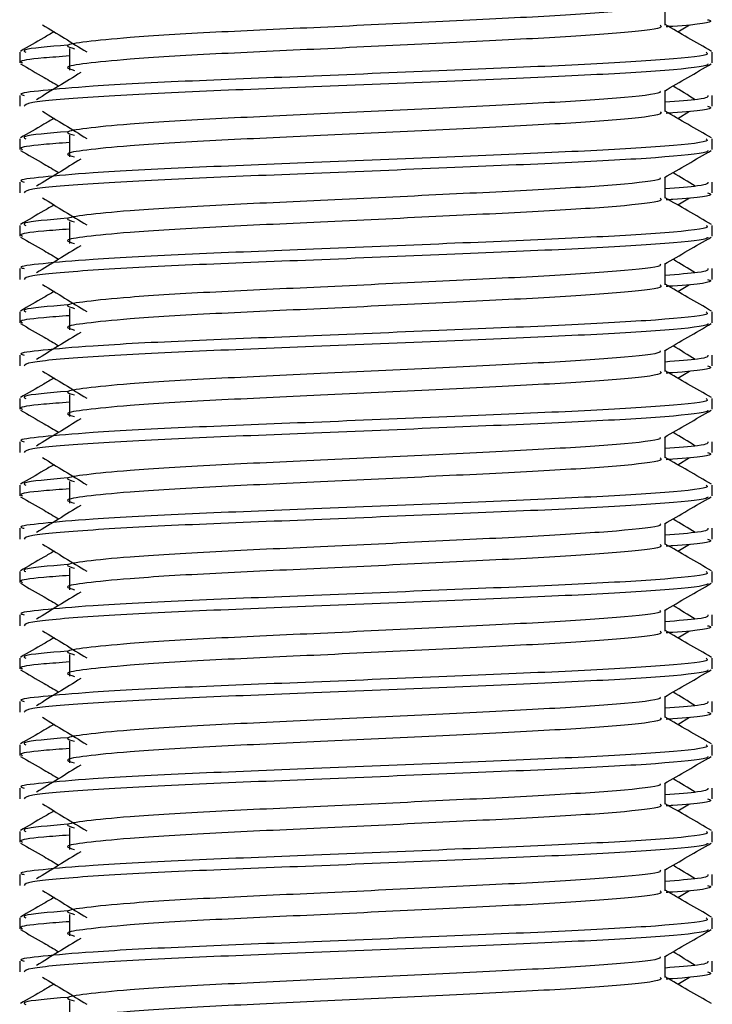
# Model space of a CAD drawing. Header units: millimetres. Extents: x 0 to 420, y 0 to 297.
# Tile 56 of 80: x 291.85 to 292.86, y 197.16 to 198.59. Entities that reach past the tile are written whole.
import ezdxf

# ---------------------------------------------------------------- set-up
doc = ezdxf.new("R2010")
doc.units = ezdxf.units.MM

msp = doc.modelspace()

# ---------------------------------------------------------------- linework, layer by layer
at = {"color": 7, "linetype": 'Continuous', "lineweight": 25}
for p, q in [((292.79032, 198.57995), (292.79032, 198.61058)), ((292.80844, 198.57011), (292.82525, 198.58041)), ((291.85314, 198.54054), (291.85314, 198.52487)), ((291.92548, 198.54574), (291.92548, 198.51432)), ((292.85833, 198.52487), (292.85833, 198.54054)), ((292.79032, 198.4543), (292.79032, 198.48493)), ((291.85314, 198.47773), (291.85314, 198.46207)), ((292.85833, 198.46207), (292.85833, 198.47773)), ((292.80844, 198.44446), (292.82525, 198.45476)), ((291.85314, 198.41489), (291.85314, 198.39922)), ((291.92548, 198.42009), (291.92548, 198.38867)), ((292.85833, 198.39922), (292.85833, 198.41489)), ((292.79032, 198.32865), (292.79032, 198.35928)), ((291.85314, 198.35208), (291.85314, 198.33642)), ((292.85833, 198.33642), (292.85833, 198.35208)), ((292.80844, 198.31881), (292.82525, 198.32911)), ((291.85314, 198.28924), (291.85314, 198.27358)), ((291.92548, 198.29444), (291.92548, 198.26303)), ((292.85833, 198.27358), (292.85833, 198.28924)), ((291.85314, 198.22644), (291.85314, 198.21077)), ((292.79032, 198.203), (292.79032, 198.23363)), ((292.85833, 198.21077), (292.85833, 198.22644)), ((292.80844, 198.19316), (292.82525, 198.20346)), ((291.92548, 198.16879), (291.92548, 198.13738)), ((291.85314, 198.16359), (291.85314, 198.14793)), ((292.85833, 198.14793), (292.85833, 198.16359)), ((291.85314, 198.10079), (291.85314, 198.08513)), ((292.79032, 198.07735), (292.79032, 198.10799)), ((292.85833, 198.08513), (292.85833, 198.10079)), ((292.80844, 198.06752), (292.82525, 198.07782)), ((291.92548, 198.04314), (291.92548, 198.01173)), ((291.85314, 198.03795), (291.85314, 198.02228)), ((292.85833, 198.02228), (292.85833, 198.03795)), ((292.79032, 197.9517), (292.79032, 197.98234)), ((291.85314, 197.97514), (291.85314, 197.95948)), ((292.85833, 197.95948), (292.85833, 197.97514)), ((292.80844, 197.94187), (292.82525, 197.95217)), ((291.85314, 197.9123), (291.85314, 197.89663)), ((291.92548, 197.91749), (291.92548, 197.88608)), ((292.85833, 197.89663), (292.85833, 197.9123)), ((292.79032, 197.82606), (292.79032, 197.85669)), ((291.85314, 197.84949), (291.85314, 197.83383)), ((292.85833, 197.83383), (292.85833, 197.84949)), ((292.80844, 197.81622), (292.82525, 197.82652)), ((291.85314, 197.78665), (291.85314, 197.77098)), ((291.92548, 197.79185), (291.92548, 197.76043)), ((292.85833, 197.77098), (292.85833, 197.78665)), ((292.79032, 197.70041), (292.79032, 197.73104)), ((291.85314, 197.72384), (291.85314, 197.70818)), ((292.85833, 197.70818), (292.85833, 197.72384)), ((292.80844, 197.69057), (292.82525, 197.70087)), ((291.85314, 197.661), (291.85314, 197.64533)), ((291.92548, 197.6662), (291.92548, 197.63478)), ((292.85833, 197.64533), (292.85833, 197.661)), ((291.85314, 197.59819), (291.85314, 197.58253)), ((292.79032, 197.57476), (292.79032, 197.60539)), ((292.85833, 197.58253), (292.85833, 197.59819)), ((292.80844, 197.56492), (292.82525, 197.57522)), ((291.92548, 197.54055), (291.92548, 197.50914)), ((291.85314, 197.53535), (291.85314, 197.51968)), ((292.85833, 197.51968), (292.85833, 197.53535)), ((291.85314, 197.47255), (291.85314, 197.45688)), ((292.79032, 197.44911), (292.79032, 197.47974)), ((292.85833, 197.45688), (292.85833, 197.47255)), ((292.80844, 197.43927), (292.82525, 197.44957)), ((291.85314, 197.4097), (291.85314, 197.39404)), ((291.92548, 197.4149), (291.92548, 197.38349)), ((292.85833, 197.39404), (292.85833, 197.4097)), ((292.79032, 197.32346), (292.79032, 197.3541)), ((291.85314, 197.3469), (291.85314, 197.33124)), ((292.85833, 197.33124), (292.85833, 197.3469)), ((292.80844, 197.31363), (292.82525, 197.32393)), ((291.85314, 197.28406), (291.85314, 197.26839)), ((291.92548, 197.28925), (291.92548, 197.25784)), ((292.85833, 197.26839), (292.85833, 197.28406)), ((292.79032, 197.19781), (292.79032, 197.22845)), ((291.85314, 197.22125), (291.85314, 197.20559)), ((292.85833, 197.20559), (292.85833, 197.22125)), ((292.80844, 197.18798), (292.82525, 197.19828)), ((291.92548, 197.1636), (291.92548, 197.13219))]:
    msp.add_line(p, q, dxfattribs=at)
for points, knots in [([(292.78261, 198.6097), (292.78313, 198.60899), (292.78543, 198.60583), (292.72627, 198.59936), (292.61266, 198.59205), (292.4582, 198.58473), (292.29048, 198.57644), (292.13164, 198.56949), (292.01425, 198.56235), (291.9466, 198.55553), (291.91501, 198.55052), (291.92733, 198.54713), (291.93282, 198.54562)], [0, 0, 0, 0, 0.0351066, 0.1561349, 0.2739528, 0.3916527, 0.5126988, 0.6290926, 0.7484115, 0.8401345, 0.9287498, 1, 1, 1, 1]), ([(292.85181, 198.58772), (292.85365, 198.58713), (292.86303, 198.58413), (292.83884, 198.58038), (292.79497, 198.57756), (292.79167, 198.57735)], [0, 0, 0, 0, 0.1837303, 0.9385556, 1, 1, 1, 1]), ([(291.90303, 198.57011), (291.89808, 198.56725), (291.88177, 198.5578), (291.86545, 198.54837), (291.85409, 198.54179)], [0, 0, 0, 0, 0.30333814, 1, 1, 1, 1]), ([(291.88621, 198.58041), (291.89692, 198.57385), (291.91834, 198.56073), (291.93972, 198.54761), (291.9504, 198.54106)], [0, 0, 0, 0, 0.5000113, 1, 1, 1, 1]), ([(292.7828, 198.57985), (292.78418, 198.57863), (292.78831, 198.57498), (292.72714, 198.56796), (292.61243, 198.56063), (292.45826, 198.55332), (292.29046, 198.54502), (292.13164, 198.53807), (292.01425, 198.53094), (291.94661, 198.52412), (291.91502, 198.51911), (291.92732, 198.51572), (291.9328, 198.51421)], [0, 0, 0, 0, 0.059132, 0.1771634, 0.2920638, 0.4068492, 0.5248979, 0.6384095, 0.7547738, 0.8442256, 0.9306466, 1, 1, 1, 1]), ([(292.85738, 198.54179), (292.84601, 198.54837), (292.82366, 198.5613), (292.80131, 198.57424), (292.79032, 198.5806)], [0, 0, 0, 0, 0.5083681, 1, 1, 1, 1]), ([(292.84963, 198.54054), (292.85119, 198.53934), (292.8559, 198.5357), (292.78523, 198.5287), (292.65261, 198.52137), (292.47432, 198.51405), (292.2802, 198.50576), (292.09672, 198.49881), (291.96032, 198.49168), (291.88393, 198.48485), (291.84901, 198.48074), (291.85745, 198.4783), (291.85942, 198.47773)], [0, 0, 0, 0, 0.0610772, 0.1845123, 0.3046768, 0.4247211, 0.5481742, 0.6668878, 0.7885815, 0.8821287, 0.9725098, 1, 1, 1, 1]), ([(291.92269, 198.55083), (291.89549, 198.54852), (291.8537, 198.54496), (291.85973, 198.54168), (291.86184, 198.54054)], [0, 0, 0, 0, 0.6510435, 1, 1, 1, 1]), ([(291.92548, 198.53503), (291.91212, 198.53405), (291.87106, 198.53104), (291.85146, 198.52786), (291.85621, 198.52543), (291.85731, 198.52487)], [0, 0, 0, 0, 0.2705432, 0.831179, 1, 1, 1, 1]), ([(291.85434, 198.52361), (291.8657, 198.51703), (291.88424, 198.50631), (291.90277, 198.49558), (291.90993, 198.49142)], [0, 0, 0, 0, 0.6131696, 1, 1, 1, 1]), ([(292.85232, 198.52352), (292.85193, 198.52274), (292.85033, 198.5195), (292.7854, 198.51299), (292.65258, 198.50566), (292.47428, 198.49835), (292.28039, 198.49005), (292.09603, 198.48311), (291.95097, 198.47533), (291.86353, 198.46792), (291.8608, 198.46379), (291.85966, 198.46207)], [0, 0, 0, 0, 0.0399117, 0.1661575, 0.2890582, 0.4118359, 0.5381002, 0.6595169, 0.7839817, 0.9096926, 1, 1, 1, 1]), ([(291.94172, 198.5109), (291.93101, 198.50434), (291.90959, 198.49122), (291.88822, 198.47811), (291.87753, 198.47155)], [0, 0, 0, 0, 0.49999, 1, 1, 1, 1]), ([(292.78896, 198.48414), (292.80032, 198.49072), (292.82304, 198.50388), (292.84577, 198.51703), (292.85713, 198.52361)], [0, 0, 0, 0, 0.4999356, 1, 1, 1, 1]), ([(292.78261, 198.48405), (292.78313, 198.48334), (292.78543, 198.48018), (292.72627, 198.47371), (292.61266, 198.4664), (292.4582, 198.45908), (292.29048, 198.45079), (292.13164, 198.44384), (292.01425, 198.43671), (291.9466, 198.42989), (291.91501, 198.42487), (291.92733, 198.42148), (291.93282, 198.41997)], [0, 0, 0, 0, 0.0351066, 0.1561349, 0.2739528, 0.3916527, 0.5126988, 0.6290926, 0.7484115, 0.8401345, 0.9287498, 1, 1, 1, 1]), ([(292.83393, 198.47155), (292.82325, 198.47811), (292.81246, 198.48473), (292.80164, 198.49136), (292.80153, 198.49142)], [0, 0, 0, 0, 0.9898318, 1, 1, 1, 1]), ([(292.85204, 198.47773), (292.85233, 198.47586), (292.8528, 198.47268), (292.80847, 198.46923), (292.79032, 198.46782)], [0, 0, 0, 0, 0.5906829, 1, 1, 1, 1]), ([(291.88621, 198.45476), (291.89692, 198.4482), (291.91834, 198.43508), (291.93972, 198.42197), (291.9504, 198.41541)], [0, 0, 0, 0, 0.5000113, 1, 1, 1, 1]), ([(292.7828, 198.4542), (292.78418, 198.45298), (292.78831, 198.44933), (292.72714, 198.44231), (292.61243, 198.43498), (292.45826, 198.42767), (292.29046, 198.41938), (292.13164, 198.41243), (292.01425, 198.40529), (291.94661, 198.39847), (291.91502, 198.39346), (291.92732, 198.39007), (291.9328, 198.38857)], [0, 0, 0, 0, 0.059132, 0.1771634, 0.2920638, 0.4068492, 0.5248979, 0.6384095, 0.7547738, 0.8442256, 0.9306466, 1, 1, 1, 1]), ([(292.85738, 198.41614), (292.84601, 198.42272), (292.82366, 198.43565), (292.80131, 198.44859), (292.79032, 198.45495)], [0, 0, 0, 0, 0.5083681, 1, 1, 1, 1]), ([(292.85181, 198.46207), (292.85365, 198.46148), (292.86303, 198.45848), (292.83884, 198.45473), (292.79497, 198.45192), (292.79167, 198.4517)], [0, 0, 0, 0, 0.1837303, 0.9385556, 1, 1, 1, 1]), ([(291.90303, 198.44446), (291.89808, 198.4416), (291.88177, 198.43216), (291.86545, 198.42272), (291.85409, 198.41614)], [0, 0, 0, 0, 0.3033381, 1, 1, 1, 1]), ([(291.92269, 198.42519), (291.89549, 198.42287), (291.8537, 198.41931), (291.85973, 198.41604), (291.86184, 198.41489)], [0, 0, 0, 0, 0.6510435, 1, 1, 1, 1]), ([(292.84963, 198.41489), (292.85119, 198.41369), (292.8559, 198.41005), (292.78523, 198.40305), (292.65261, 198.39572), (292.47432, 198.38841), (292.2802, 198.38011), (292.09672, 198.37316), (291.96032, 198.36603), (291.88393, 198.3592), (291.84901, 198.35509), (291.85745, 198.35265), (291.85942, 198.35208)], [0, 0, 0, 0, 0.0610772, 0.18451233, 0.30467677, 0.42472105, 0.54817425, 0.66688778, 0.78858149, 0.88212869, 0.97250981, 1, 1, 1, 1]), ([(291.85434, 198.39796), (291.8657, 198.39138), (291.88424, 198.38066), (291.90277, 198.36993), (291.90993, 198.36578)], [0, 0, 0, 0, 0.6131696, 1, 1, 1, 1]), ([(291.92548, 198.40938), (291.91212, 198.4084), (291.87106, 198.40539), (291.85146, 198.40221), (291.85621, 198.39978), (291.85731, 198.39922)], [0, 0, 0, 0, 0.2705432, 0.831179, 1, 1, 1, 1]), ([(292.85232, 198.39787), (292.85193, 198.39709), (292.85033, 198.39385), (292.7854, 198.38734), (292.65258, 198.38001), (292.47428, 198.3727), (292.28039, 198.3644), (292.09603, 198.35746), (291.95097, 198.34968), (291.86353, 198.34227), (291.8608, 198.33815), (291.85966, 198.33642)], [0, 0, 0, 0, 0.0399117, 0.1661575, 0.2890582, 0.4118359, 0.5381002, 0.6595169, 0.7839817, 0.9096926, 1, 1, 1, 1]), ([(292.78896, 198.3585), (292.80032, 198.36507), (292.82304, 198.37823), (292.84577, 198.39138), (292.85713, 198.39796)], [0, 0, 0, 0, 0.4999356, 1, 1, 1, 1]), ([(291.94172, 198.38525), (291.93101, 198.37869), (291.90959, 198.36557), (291.88822, 198.35246), (291.87753, 198.3459)], [0, 0, 0, 0, 0.49999, 1, 1, 1, 1]), ([(292.78261, 198.3584), (292.78313, 198.35769), (292.78543, 198.35453), (292.72627, 198.34807), (292.61266, 198.34075), (292.4582, 198.33343), (292.29048, 198.32514), (292.13164, 198.31819), (292.01425, 198.31106), (291.9466, 198.30424), (291.91501, 198.29922), (291.92733, 198.29583), (291.93282, 198.29432)], [0, 0, 0, 0, 0.0351066, 0.1561349, 0.2739528, 0.3916527, 0.5126988, 0.6290926, 0.7484115, 0.8401345, 0.9287498, 1, 1, 1, 1]), ([(292.83393, 198.3459), (292.82325, 198.35246), (292.81246, 198.35908), (292.80164, 198.36571), (292.80153, 198.36578)], [0, 0, 0, 0, 0.9898318, 1, 1, 1, 1]), ([(292.85204, 198.35208), (292.85233, 198.35021), (292.8528, 198.34704), (292.80847, 198.34358), (292.79032, 198.34217)], [0, 0, 0, 0, 0.5906829, 1, 1, 1, 1]), ([(291.88621, 198.32911), (291.89692, 198.32255), (291.91834, 198.30944), (291.93972, 198.29632), (291.9504, 198.28976)], [0, 0, 0, 0, 0.5000113, 1, 1, 1, 1]), ([(292.7828, 198.32855), (292.78418, 198.32734), (292.78831, 198.32368), (292.72714, 198.31667), (292.61243, 198.30933), (292.45826, 198.30202), (292.29046, 198.29373), (292.13164, 198.28678), (292.01425, 198.27964), (291.94661, 198.27283), (291.91502, 198.26781), (291.92732, 198.26442), (291.9328, 198.26292)], [0, 0, 0, 0, 0.05913196, 0.17716337, 0.29206379, 0.4068492, 0.5248979, 0.63840949, 0.75477382, 0.84422556, 0.93064656, 1, 1, 1, 1]), ([(292.85738, 198.2905), (292.84601, 198.29707), (292.82366, 198.31), (292.80131, 198.32294), (292.79032, 198.3293)], [0, 0, 0, 0, 0.5083681, 1, 1, 1, 1]), ([(292.85181, 198.33642), (292.85365, 198.33583), (292.86303, 198.33283), (292.83884, 198.32908), (292.79497, 198.32627), (292.79167, 198.32606)], [0, 0, 0, 0, 0.1837303, 0.9385556, 1, 1, 1, 1]), ([(291.90303, 198.31881), (291.89808, 198.31595), (291.88177, 198.30651), (291.86545, 198.29707), (291.85409, 198.2905)], [0, 0, 0, 0, 0.3033381, 1, 1, 1, 1]), ([(291.92269, 198.29954), (291.89549, 198.29722), (291.8537, 198.29367), (291.85973, 198.29039), (291.86184, 198.28924)], [0, 0, 0, 0, 0.6510435, 1, 1, 1, 1]), ([(292.84963, 198.28924), (292.85119, 198.28804), (292.8559, 198.2844), (292.78523, 198.2774), (292.65261, 198.27007), (292.47432, 198.26276), (292.2802, 198.25446), (292.09672, 198.24751), (291.96032, 198.24038), (291.88393, 198.23355), (291.84901, 198.22944), (291.85745, 198.227), (291.85942, 198.22644)], [0, 0, 0, 0, 0.0610772, 0.1845123, 0.3046768, 0.4247211, 0.5481742, 0.6668878, 0.7885815, 0.8821287, 0.9725098, 1, 1, 1, 1]), ([(291.92548, 198.28373), (291.91212, 198.28275), (291.87106, 198.27975), (291.85146, 198.27656), (291.85621, 198.27414), (291.85731, 198.27358)], [0, 0, 0, 0, 0.2705432, 0.831179, 1, 1, 1, 1]), ([(291.85434, 198.27231), (291.8657, 198.26573), (291.88424, 198.25501), (291.90277, 198.24428), (291.90993, 198.24013)], [0, 0, 0, 0, 0.6131696, 1, 1, 1, 1]), ([(292.85232, 198.27223), (292.85193, 198.27145), (292.85033, 198.2682), (292.7854, 198.26169), (292.65258, 198.25436), (292.47428, 198.24705), (292.28039, 198.23876), (292.09603, 198.23181), (291.95097, 198.22403), (291.86353, 198.21662), (291.8608, 198.2125), (291.85966, 198.21077)], [0, 0, 0, 0, 0.0399117, 0.1661575, 0.2890582, 0.4118359, 0.5381002, 0.6595169, 0.7839817, 0.9096926, 1, 1, 1, 1]), ([(292.78896, 198.23285), (292.80032, 198.23943), (292.82304, 198.25258), (292.84577, 198.26573), (292.85713, 198.27231)], [0, 0, 0, 0, 0.4999356, 1, 1, 1, 1]), ([(291.94172, 198.2596), (291.93101, 198.25304), (291.90959, 198.23993), (291.88822, 198.22681), (291.87753, 198.22025)], [0, 0, 0, 0, 0.49999, 1, 1, 1, 1]), ([(292.83393, 198.22025), (292.82325, 198.22681), (292.81246, 198.23344), (292.80164, 198.24006), (292.80153, 198.24013)], [0, 0, 0, 0, 0.9898318, 1, 1, 1, 1]), ([(292.78261, 198.23275), (292.78313, 198.23204), (292.78543, 198.22888), (292.72627, 198.22242), (292.61266, 198.2151), (292.4582, 198.20779), (292.29048, 198.19949), (292.13164, 198.19254), (292.01425, 198.18541), (291.9466, 198.17859), (291.91501, 198.17357), (291.92733, 198.17018), (291.93282, 198.16867)], [0, 0, 0, 0, 0.0351066, 0.1561349, 0.2739528, 0.3916527, 0.5126988, 0.6290926, 0.7484115, 0.8401345, 0.9287498, 1, 1, 1, 1]), ([(292.85204, 198.22644), (292.85233, 198.22456), (292.8528, 198.22139), (292.80847, 198.21793), (292.79032, 198.21652)], [0, 0, 0, 0, 0.5906829, 1, 1, 1, 1]), ([(292.85181, 198.21077), (292.85365, 198.21019), (292.86303, 198.20718), (292.83884, 198.20343), (292.79497, 198.20062), (292.79167, 198.20041)], [0, 0, 0, 0, 0.1837303, 0.9385556, 1, 1, 1, 1]), ([(291.88621, 198.20346), (291.89692, 198.1969), (291.91834, 198.18379), (291.93972, 198.17067), (291.9504, 198.16411)], [0, 0, 0, 0, 0.5000113, 1, 1, 1, 1]), ([(292.7828, 198.20291), (292.78418, 198.20169), (292.78831, 198.19804), (292.72714, 198.19102), (292.61243, 198.18369), (292.45826, 198.17637), (292.29046, 198.16808), (292.13164, 198.16113), (292.01425, 198.154), (291.94661, 198.14718), (291.91502, 198.14216), (291.92732, 198.13878), (291.9328, 198.13727)], [0, 0, 0, 0, 0.05913196, 0.17716337, 0.29206379, 0.4068492, 0.5248979, 0.63840949, 0.75477382, 0.84422556, 0.93064656, 1, 1, 1, 1]), ([(292.85738, 198.16485), (292.84601, 198.17142), (292.82366, 198.18436), (292.80131, 198.19729), (292.79032, 198.20365)], [0, 0, 0, 0, 0.5083681, 1, 1, 1, 1]), ([(291.90303, 198.19316), (291.89808, 198.1903), (291.88177, 198.18086), (291.86545, 198.17142), (291.85409, 198.16485)], [0, 0, 0, 0, 0.3033381, 1, 1, 1, 1]), ([(291.92269, 198.17389), (291.89549, 198.17157), (291.8537, 198.16802), (291.85973, 198.16474), (291.86184, 198.16359)], [0, 0, 0, 0, 0.6510435, 1, 1, 1, 1]), ([(292.84963, 198.16359), (292.85119, 198.16239), (292.8559, 198.15875), (292.78523, 198.15175), (292.65261, 198.14442), (292.47432, 198.13711), (292.2802, 198.12881), (292.09672, 198.12186), (291.96032, 198.11473), (291.88393, 198.1079), (291.84901, 198.1038), (291.85745, 198.10136), (291.85942, 198.10079)], [0, 0, 0, 0, 0.0610772, 0.18451233, 0.30467677, 0.42472105, 0.54817425, 0.66688778, 0.78858149, 0.88212869, 0.97250981, 1, 1, 1, 1]), ([(291.92548, 198.15808), (291.91212, 198.1571), (291.87106, 198.1541), (291.85146, 198.15091), (291.85621, 198.14849), (291.85731, 198.14793)], [0, 0, 0, 0, 0.2705432, 0.831179, 1, 1, 1, 1]), ([(291.85434, 198.14666), (291.8657, 198.14009), (291.88424, 198.12936), (291.90277, 198.11863), (291.90993, 198.11448)], [0, 0, 0, 0, 0.6131696, 1, 1, 1, 1]), ([(292.85232, 198.14658), (292.85193, 198.1458), (292.85033, 198.14255), (292.7854, 198.13604), (292.65258, 198.12872), (292.47428, 198.1214), (292.28039, 198.11311), (292.09603, 198.10616), (291.95097, 198.09838), (291.86353, 198.09097), (291.8608, 198.08685), (291.85966, 198.08513)], [0, 0, 0, 0, 0.03991172, 0.16615754, 0.28905819, 0.41183595, 0.53810024, 0.65951695, 0.7839817, 0.90969264, 1, 1, 1, 1]), ([(292.78896, 198.1072), (292.80032, 198.11378), (292.82304, 198.12693), (292.84577, 198.14009), (292.85713, 198.14666)], [0, 0, 0, 0, 0.4999356, 1, 1, 1, 1]), ([(291.94172, 198.13395), (291.93101, 198.12739), (291.90959, 198.11428), (291.88822, 198.10116), (291.87753, 198.0946)], [0, 0, 0, 0, 0.49999, 1, 1, 1, 1]), ([(292.83393, 198.0946), (292.82325, 198.10116), (292.81246, 198.10779), (292.80164, 198.11441), (292.80153, 198.11448)], [0, 0, 0, 0, 0.9898318, 1, 1, 1, 1]), ([(292.78261, 198.1071), (292.78313, 198.10639), (292.78543, 198.10324), (292.72627, 198.09677), (292.61266, 198.08945), (292.4582, 198.08214), (292.29048, 198.07384), (292.13164, 198.06689), (292.01425, 198.05976), (291.9466, 198.05294), (291.91501, 198.04792), (291.92733, 198.04453), (291.93282, 198.04302)], [0, 0, 0, 0, 0.0351066, 0.1561349, 0.2739528, 0.3916527, 0.5126988, 0.6290926, 0.7484115, 0.8401345, 0.9287498, 1, 1, 1, 1]), ([(292.85204, 198.10079), (292.85233, 198.09891), (292.8528, 198.09574), (292.80847, 198.09229), (292.79032, 198.09087)], [0, 0, 0, 0, 0.5906829, 1, 1, 1, 1]), ([(292.85181, 198.08513), (292.85365, 198.08454), (292.86303, 198.08153), (292.83884, 198.07778), (292.79497, 198.07497), (292.79167, 198.07476)], [0, 0, 0, 0, 0.1837303, 0.9385556, 1, 1, 1, 1]), ([(291.90303, 198.06752), (291.89808, 198.06465), (291.88177, 198.05521), (291.86545, 198.04577), (291.85409, 198.0392)], [0, 0, 0, 0, 0.30333814, 1, 1, 1, 1]), ([(291.88621, 198.07782), (291.89692, 198.07126), (291.91834, 198.05814), (291.93972, 198.04502), (291.9504, 198.03846)], [0, 0, 0, 0, 0.5000113, 1, 1, 1, 1]), ([(292.7828, 198.07726), (292.78418, 198.07604), (292.78831, 198.07239), (292.72714, 198.06537), (292.61243, 198.05804), (292.45826, 198.05073), (292.29046, 198.04243), (292.13164, 198.03548), (292.01425, 198.02835), (291.94661, 198.02153), (291.91502, 198.01651), (291.92732, 198.01313), (291.9328, 198.01162)], [0, 0, 0, 0, 0.05913196, 0.17716337, 0.29206379, 0.4068492, 0.5248979, 0.63840949, 0.75477382, 0.84422556, 0.93064656, 1, 1, 1, 1]), ([(292.85738, 198.0392), (292.84601, 198.04577), (292.82366, 198.05871), (292.80131, 198.07164), (292.79032, 198.07801)], [0, 0, 0, 0, 0.5083681, 1, 1, 1, 1]), ([(291.92269, 198.04824), (291.89549, 198.04593), (291.8537, 198.04237), (291.85973, 198.03909), (291.86184, 198.03795)], [0, 0, 0, 0, 0.6510435, 1, 1, 1, 1]), ([(292.84963, 198.03795), (292.85119, 198.03674), (292.8559, 198.03311), (292.78523, 198.0261), (292.65261, 198.01877), (292.47432, 198.01146), (292.2802, 198.00317), (292.09672, 197.99622), (291.96032, 197.98909), (291.88393, 197.98226), (291.84901, 197.97815), (291.85745, 197.97571), (291.85942, 197.97514)], [0, 0, 0, 0, 0.0610772, 0.1845123, 0.3046768, 0.4247211, 0.5481742, 0.6668878, 0.7885815, 0.8821287, 0.9725098, 1, 1, 1, 1]), ([(291.92548, 198.03243), (291.91212, 198.03145), (291.87106, 198.02845), (291.85146, 198.02526), (291.85621, 198.02284), (291.85731, 198.02228)], [0, 0, 0, 0, 0.2705432, 0.831179, 1, 1, 1, 1]), ([(291.85434, 198.02101), (291.8657, 198.01444), (291.88424, 198.00371), (291.90277, 197.99298), (291.90993, 197.98883)], [0, 0, 0, 0, 0.6131696, 1, 1, 1, 1]), ([(292.85232, 198.02093), (292.85193, 198.02015), (292.85033, 198.01691), (292.7854, 198.01039), (292.65258, 198.00307), (292.47428, 197.99575), (292.28039, 197.98746), (292.09603, 197.98051), (291.95097, 197.97274), (291.86353, 197.96532), (291.8608, 197.9612), (291.85966, 197.95948)], [0, 0, 0, 0, 0.0399117, 0.1661575, 0.2890582, 0.4118359, 0.5381002, 0.6595169, 0.7839817, 0.9096926, 1, 1, 1, 1]), ([(292.78896, 197.98155), (292.80032, 197.98813), (292.82304, 198.00129), (292.84577, 198.01444), (292.85713, 198.02101)], [0, 0, 0, 0, 0.4999356, 1, 1, 1, 1]), ([(291.94172, 198.0083), (291.93101, 198.00174), (291.90959, 197.98863), (291.88822, 197.97551), (291.87753, 197.96896)], [0, 0, 0, 0, 0.49999, 1, 1, 1, 1]), ([(292.78261, 197.98145), (292.78313, 197.98074), (292.78543, 197.97759), (292.72627, 197.97112), (292.61266, 197.9638), (292.4582, 197.95649), (292.29048, 197.9482), (292.13164, 197.94125), (292.01425, 197.93411), (291.9466, 197.92729), (291.91501, 197.92227), (291.92733, 197.91889), (291.93282, 197.91738)], [0, 0, 0, 0, 0.0351066, 0.1561349, 0.2739528, 0.3916527, 0.5126988, 0.6290926, 0.7484115, 0.8401345, 0.9287498, 1, 1, 1, 1]), ([(292.83393, 197.96896), (292.82325, 197.97551), (292.81246, 197.98214), (292.80164, 197.98876), (292.80153, 197.98883)], [0, 0, 0, 0, 0.9898318, 1, 1, 1, 1]), ([(292.85204, 197.97514), (292.85233, 197.97326), (292.8528, 197.97009), (292.80847, 197.96664), (292.79032, 197.96522)], [0, 0, 0, 0, 0.5906829, 1, 1, 1, 1]), ([(292.85181, 197.95948), (292.85365, 197.95889), (292.86303, 197.95588), (292.83884, 197.95213), (292.79497, 197.94932), (292.79167, 197.94911)], [0, 0, 0, 0, 0.1837303, 0.9385556, 1, 1, 1, 1]), ([(291.90303, 197.94187), (291.89808, 197.939), (291.88177, 197.92956), (291.86545, 197.92013), (291.85409, 197.91355)], [0, 0, 0, 0, 0.3033381, 1, 1, 1, 1]), ([(291.88621, 197.95217), (291.89692, 197.94561), (291.91834, 197.93249), (291.93972, 197.91937), (291.9504, 197.91281)], [0, 0, 0, 0, 0.5000113, 1, 1, 1, 1]), ([(292.7828, 197.95161), (292.78418, 197.95039), (292.78831, 197.94674), (292.72714, 197.93972), (292.61243, 197.93239), (292.45826, 197.92508), (292.29046, 197.91678), (292.13164, 197.90983), (292.01425, 197.9027), (291.94661, 197.89588), (291.91502, 197.89086), (291.92732, 197.88748), (291.9328, 197.88597)], [0, 0, 0, 0, 0.059132, 0.1771634, 0.2920638, 0.4068492, 0.5248979, 0.6384095, 0.7547738, 0.8442256, 0.9306466, 1, 1, 1, 1]), ([(292.85738, 197.91355), (292.84601, 197.92013), (292.82366, 197.93306), (292.80131, 197.946), (292.79032, 197.95236)], [0, 0, 0, 0, 0.5083681, 1, 1, 1, 1]), ([(292.84963, 197.9123), (292.85119, 197.91109), (292.8559, 197.90746), (292.78523, 197.90046), (292.65261, 197.89312), (292.47432, 197.88581), (292.2802, 197.87752), (292.09672, 197.87057), (291.96032, 197.86344), (291.88393, 197.85661), (291.84901, 197.8525), (291.85745, 197.85006), (291.85942, 197.84949)], [0, 0, 0, 0, 0.0610772, 0.1845123, 0.3046768, 0.4247211, 0.5481742, 0.6668878, 0.7885815, 0.8821287, 0.9725098, 1, 1, 1, 1]), ([(291.92269, 197.92259), (291.89549, 197.92028), (291.8537, 197.91672), (291.85973, 197.91344), (291.86184, 197.9123)], [0, 0, 0, 0, 0.6510435, 1, 1, 1, 1]), ([(291.92548, 197.90678), (291.91212, 197.90581), (291.87106, 197.9028), (291.85146, 197.89961), (291.85621, 197.89719), (291.85731, 197.89663)], [0, 0, 0, 0, 0.2705432, 0.831179, 1, 1, 1, 1]), ([(291.85434, 197.89537), (291.8657, 197.88879), (291.88424, 197.87806), (291.90277, 197.86733), (291.90993, 197.86318)], [0, 0, 0, 0, 0.6131696, 1, 1, 1, 1]), ([(292.85232, 197.89528), (292.85193, 197.8945), (292.85033, 197.89126), (292.7854, 197.88474), (292.65258, 197.87742), (292.47428, 197.87011), (292.28039, 197.86181), (292.09603, 197.85487), (291.95097, 197.84709), (291.86353, 197.83967), (291.8608, 197.83555), (291.85966, 197.83383)], [0, 0, 0, 0, 0.0399117, 0.1661575, 0.2890582, 0.4118359, 0.5381002, 0.6595169, 0.7839817, 0.9096926, 1, 1, 1, 1]), ([(291.94172, 197.88265), (291.93101, 197.8761), (291.90959, 197.86298), (291.88822, 197.84987), (291.87753, 197.84331)], [0, 0, 0, 0, 0.49999, 1, 1, 1, 1]), ([(292.78896, 197.8559), (292.80032, 197.86248), (292.82304, 197.87564), (292.84577, 197.88879), (292.85713, 197.89537)], [0, 0, 0, 0, 0.4999356, 1, 1, 1, 1]), ([(292.78261, 197.8558), (292.78313, 197.8551), (292.78543, 197.85194), (292.72627, 197.84547), (292.61266, 197.83816), (292.4582, 197.83084), (292.29048, 197.82255), (292.13164, 197.8156), (292.01425, 197.80846), (291.9466, 197.80164), (291.91501, 197.79663), (291.92733, 197.79324), (291.93282, 197.79173)], [0, 0, 0, 0, 0.0351066, 0.1561349, 0.2739528, 0.3916527, 0.5126988, 0.6290926, 0.7484115, 0.8401345, 0.9287498, 1, 1, 1, 1]), ([(292.83393, 197.84331), (292.82325, 197.84987), (292.81246, 197.85649), (292.80164, 197.86312), (292.80153, 197.86318)], [0, 0, 0, 0, 0.9898318, 1, 1, 1, 1]), ([(292.85204, 197.84949), (292.85233, 197.84762), (292.8528, 197.84444), (292.80847, 197.84099), (292.79032, 197.83958)], [0, 0, 0, 0, 0.5906829, 1, 1, 1, 1]), ([(291.88621, 197.82652), (291.89692, 197.81996), (291.91834, 197.80684), (291.93972, 197.79372), (291.9504, 197.78717)], [0, 0, 0, 0, 0.5000113, 1, 1, 1, 1]), ([(292.7828, 197.82596), (292.78418, 197.82474), (292.78831, 197.82109), (292.72714, 197.81407), (292.61243, 197.80674), (292.45826, 197.79943), (292.29046, 197.79113), (292.13164, 197.78418), (292.01425, 197.77705), (291.94661, 197.77023), (291.91502, 197.76522), (291.92732, 197.76183), (291.9328, 197.76032)], [0, 0, 0, 0, 0.059132, 0.1771634, 0.2920638, 0.4068492, 0.5248979, 0.6384095, 0.7547738, 0.8442256, 0.9306466, 1, 1, 1, 1]), ([(292.85738, 197.7879), (292.84601, 197.79448), (292.82366, 197.80741), (292.80131, 197.82035), (292.79032, 197.82671)], [0, 0, 0, 0, 0.5083681, 1, 1, 1, 1]), ([(292.85181, 197.83383), (292.85365, 197.83324), (292.86303, 197.83023), (292.83884, 197.82648), (292.79497, 197.82367), (292.79167, 197.82346)], [0, 0, 0, 0, 0.1837303, 0.9385556, 1, 1, 1, 1]), ([(291.90303, 197.81622), (291.89808, 197.81336), (291.88177, 197.80391), (291.86545, 197.79448), (291.85409, 197.7879)], [0, 0, 0, 0, 0.30333814, 1, 1, 1, 1]), ([(291.92269, 197.79694), (291.89549, 197.79463), (291.8537, 197.79107), (291.85973, 197.78779), (291.86184, 197.78665)], [0, 0, 0, 0, 0.6510435, 1, 1, 1, 1]), ([(292.84963, 197.78665), (292.85119, 197.78545), (292.8559, 197.78181), (292.78523, 197.77481), (292.65261, 197.76748), (292.47432, 197.76016), (292.2802, 197.75187), (292.09672, 197.74492), (291.96032, 197.73779), (291.88393, 197.73096), (291.84901, 197.72685), (291.85745, 197.72441), (291.85942, 197.72384)], [0, 0, 0, 0, 0.0610772, 0.1845123, 0.3046768, 0.4247211, 0.5481742, 0.6668878, 0.7885815, 0.8821287, 0.9725098, 1, 1, 1, 1]), ([(291.92548, 197.78114), (291.91212, 197.78016), (291.87106, 197.77715), (291.85146, 197.77397), (291.85621, 197.77154), (291.85731, 197.77098)], [0, 0, 0, 0, 0.2705432, 0.831179, 1, 1, 1, 1]), ([(291.85434, 197.76972), (291.8657, 197.76314), (291.88424, 197.75242), (291.90277, 197.74169), (291.90993, 197.73753)], [0, 0, 0, 0, 0.6131696, 1, 1, 1, 1]), ([(292.85232, 197.76963), (292.85193, 197.76885), (292.85033, 197.76561), (292.7854, 197.7591), (292.65258, 197.75177), (292.47428, 197.74446), (292.28039, 197.73616), (292.09603, 197.72922), (291.95097, 197.72144), (291.86353, 197.71403), (291.8608, 197.7099), (291.85966, 197.70818)], [0, 0, 0, 0, 0.0399117, 0.1661575, 0.2890582, 0.4118359, 0.5381002, 0.6595169, 0.7839817, 0.9096926, 1, 1, 1, 1]), ([(292.78896, 197.73025), (292.80032, 197.73683), (292.82304, 197.74999), (292.84577, 197.76314), (292.85713, 197.76972)], [0, 0, 0, 0, 0.4999356, 1, 1, 1, 1]), ([(291.94172, 197.75701), (291.93101, 197.75045), (291.90959, 197.73733), (291.88822, 197.72422), (291.87753, 197.71766)], [0, 0, 0, 0, 0.49999, 1, 1, 1, 1]), ([(292.78261, 197.73016), (292.78313, 197.72945), (292.78543, 197.72629), (292.72627, 197.71982), (292.61266, 197.71251), (292.4582, 197.70519), (292.29048, 197.6969), (292.13164, 197.68995), (292.01425, 197.68282), (291.9466, 197.676), (291.91501, 197.67098), (291.92733, 197.66759), (291.93282, 197.66608)], [0, 0, 0, 0, 0.0351066, 0.1561349, 0.2739528, 0.3916527, 0.5126988, 0.6290926, 0.7484115, 0.8401345, 0.9287498, 1, 1, 1, 1]), ([(292.83393, 197.71766), (292.82325, 197.72422), (292.81246, 197.73084), (292.80164, 197.73747), (292.80153, 197.73753)], [0, 0, 0, 0, 0.9898318, 1, 1, 1, 1]), ([(292.85204, 197.72384), (292.85233, 197.72197), (292.8528, 197.71879), (292.80847, 197.71534), (292.79032, 197.71393)], [0, 0, 0, 0, 0.5906829, 1, 1, 1, 1]), ([(291.88621, 197.70087), (291.89692, 197.69431), (291.91834, 197.68119), (291.93972, 197.66808), (291.9504, 197.66152)], [0, 0, 0, 0, 0.50001135, 1, 1, 1, 1]), ([(292.7828, 197.70031), (292.78418, 197.69909), (292.78831, 197.69544), (292.72714, 197.68842), (292.61243, 197.68109), (292.45826, 197.67378), (292.29046, 197.66549), (292.13164, 197.65854), (292.01425, 197.6514), (291.94661, 197.64458), (291.91502, 197.63957), (291.92732, 197.63618), (291.9328, 197.63468)], [0, 0, 0, 0, 0.059132, 0.1771634, 0.2920638, 0.4068492, 0.5248979, 0.6384095, 0.7547738, 0.8442256, 0.9306466, 1, 1, 1, 1]), ([(292.85738, 197.66225), (292.84601, 197.66883), (292.82366, 197.68176), (292.80131, 197.6947), (292.79032, 197.70106)], [0, 0, 0, 0, 0.5083681, 1, 1, 1, 1]), ([(292.85181, 197.70818), (292.85365, 197.70759), (292.86303, 197.70459), (292.83884, 197.70084), (292.79497, 197.69803), (292.79167, 197.69781)], [0, 0, 0, 0, 0.1837303, 0.9385556, 1, 1, 1, 1]), ([(291.90303, 197.69057), (291.89808, 197.68771), (291.88177, 197.67827), (291.86545, 197.66883), (291.85409, 197.66225)], [0, 0, 0, 0, 0.3033381, 1, 1, 1, 1]), ([(291.92269, 197.6713), (291.89549, 197.66898), (291.8537, 197.66542), (291.85973, 197.66215), (291.86184, 197.661)], [0, 0, 0, 0, 0.6510435, 1, 1, 1, 1]), ([(292.84963, 197.661), (292.85119, 197.6598), (292.8559, 197.65616), (292.78523, 197.64916), (292.65261, 197.64183), (292.47432, 197.63452), (292.2802, 197.62622), (292.09672, 197.61927), (291.96032, 197.61214), (291.88393, 197.60531), (291.84901, 197.6012), (291.85745, 197.59876), (291.85942, 197.59819)], [0, 0, 0, 0, 0.0610772, 0.1845123, 0.3046768, 0.4247211, 0.5481742, 0.6668878, 0.7885815, 0.8821287, 0.9725098, 1, 1, 1, 1]), ([(291.92548, 197.65549), (291.91212, 197.65451), (291.87106, 197.6515), (291.85146, 197.64832), (291.85621, 197.64589), (291.85731, 197.64533)], [0, 0, 0, 0, 0.2705432, 0.831179, 1, 1, 1, 1]), ([(291.85434, 197.64407), (291.8657, 197.63749), (291.88424, 197.62677), (291.90277, 197.61604), (291.90993, 197.61189)], [0, 0, 0, 0, 0.6131696, 1, 1, 1, 1]), ([(292.85232, 197.64398), (292.85193, 197.6432), (292.85033, 197.63996), (292.7854, 197.63345), (292.65258, 197.62612), (292.47428, 197.61881), (292.28039, 197.61051), (292.09603, 197.60357), (291.95097, 197.59579), (291.86353, 197.58838), (291.8608, 197.58426), (291.85966, 197.58253)], [0, 0, 0, 0, 0.0399117, 0.1661575, 0.2890582, 0.4118359, 0.5381002, 0.6595169, 0.7839817, 0.9096926, 1, 1, 1, 1]), ([(292.78896, 197.60461), (292.80032, 197.61118), (292.82304, 197.62434), (292.84577, 197.63749), (292.85713, 197.64407)], [0, 0, 0, 0, 0.4999356, 1, 1, 1, 1]), ([(291.94172, 197.63136), (291.93101, 197.6248), (291.90959, 197.61168), (291.88822, 197.59857), (291.87753, 197.59201)], [0, 0, 0, 0, 0.49999, 1, 1, 1, 1]), ([(292.83393, 197.59201), (292.82325, 197.59857), (292.81246, 197.60519), (292.80164, 197.61182), (292.80153, 197.61189)], [0, 0, 0, 0, 0.98983176, 1, 1, 1, 1]), ([(292.78261, 197.60451), (292.78313, 197.6038), (292.78543, 197.60064), (292.72627, 197.59418), (292.61266, 197.58686), (292.4582, 197.57954), (292.29048, 197.57125), (292.13164, 197.5643), (292.01425, 197.55717), (291.9466, 197.55035), (291.91501, 197.54533), (291.92733, 197.54194), (291.93282, 197.54043)], [0, 0, 0, 0, 0.0351066, 0.1561349, 0.2739528, 0.3916527, 0.5126988, 0.6290926, 0.7484115, 0.8401345, 0.9287498, 1, 1, 1, 1]), ([(292.85204, 197.59819), (292.85233, 197.59632), (292.8528, 197.59314), (292.80847, 197.58969), (292.79032, 197.58828)], [0, 0, 0, 0, 0.5906829, 1, 1, 1, 1]), ([(292.85181, 197.58253), (292.85365, 197.58194), (292.86303, 197.57894), (292.83884, 197.57519), (292.79497, 197.57238), (292.79167, 197.57217)], [0, 0, 0, 0, 0.1837303, 0.9385556, 1, 1, 1, 1]), ([(291.88621, 197.57522), (291.89692, 197.56866), (291.91834, 197.55555), (291.93972, 197.54243), (291.9504, 197.53587)], [0, 0, 0, 0, 0.5000113, 1, 1, 1, 1]), ([(292.7828, 197.57466), (292.78418, 197.57344), (292.78831, 197.56979), (292.72714, 197.56278), (292.61243, 197.55544), (292.45826, 197.54813), (292.29046, 197.53984), (292.13164, 197.53289), (292.01425, 197.52575), (291.94661, 197.51894), (291.91502, 197.51392), (291.92732, 197.51053), (291.9328, 197.50903)], [0, 0, 0, 0, 0.059132, 0.1771634, 0.2920638, 0.4068492, 0.5248979, 0.6384095, 0.7547738, 0.8442256, 0.9306466, 1, 1, 1, 1]), ([(292.85738, 197.53661), (292.84601, 197.54318), (292.82366, 197.55611), (292.80131, 197.56905), (292.79032, 197.57541)], [0, 0, 0, 0, 0.5083681, 1, 1, 1, 1]), ([(291.90303, 197.56492), (291.89808, 197.56206), (291.88177, 197.55262), (291.86545, 197.54318), (291.85409, 197.53661)], [0, 0, 0, 0, 0.3033381, 1, 1, 1, 1]), ([(291.92269, 197.54565), (291.89549, 197.54333), (291.8537, 197.53978), (291.85973, 197.5365), (291.86184, 197.53535)], [0, 0, 0, 0, 0.6510435, 1, 1, 1, 1]), ([(292.84963, 197.53535), (292.85119, 197.53415), (292.8559, 197.53051), (292.78523, 197.52351), (292.65261, 197.51618), (292.47432, 197.50887), (292.2802, 197.50057), (292.09672, 197.49362), (291.96032, 197.48649), (291.88393, 197.47966), (291.84901, 197.47555), (291.85745, 197.47311), (291.85942, 197.47255)], [0, 0, 0, 0, 0.0610772, 0.1845123, 0.3046768, 0.4247211, 0.5481742, 0.6668878, 0.7885815, 0.8821287, 0.9725098, 1, 1, 1, 1]), ([(291.92548, 197.52984), (291.91212, 197.52886), (291.87106, 197.52586), (291.85146, 197.52267), (291.85621, 197.52025), (291.85731, 197.51968)], [0, 0, 0, 0, 0.2705432, 0.831179, 1, 1, 1, 1]), ([(291.85434, 197.51842), (291.8657, 197.51184), (291.88424, 197.50112), (291.90277, 197.49039), (291.90993, 197.48624)], [0, 0, 0, 0, 0.6131696, 1, 1, 1, 1]), ([(292.85232, 197.51834), (292.85193, 197.51756), (292.85033, 197.51431), (292.7854, 197.5078), (292.65258, 197.50047), (292.47428, 197.49316), (292.28039, 197.48487), (292.09603, 197.47792), (291.95097, 197.47014), (291.86353, 197.46273), (291.8608, 197.45861), (291.85966, 197.45688)], [0, 0, 0, 0, 0.0399117, 0.1661575, 0.2890582, 0.4118359, 0.5381002, 0.6595169, 0.7839817, 0.9096926, 1, 1, 1, 1]), ([(292.78896, 197.47896), (292.80032, 197.48554), (292.82304, 197.49869), (292.84577, 197.51184), (292.85713, 197.51842)], [0, 0, 0, 0, 0.4999356, 1, 1, 1, 1]), ([(291.94172, 197.50571), (291.93101, 197.49915), (291.90959, 197.48604), (291.88822, 197.47292), (291.87753, 197.46636)], [0, 0, 0, 0, 0.49999, 1, 1, 1, 1]), ([(292.83393, 197.46636), (292.82325, 197.47292), (292.81246, 197.47955), (292.80164, 197.48617), (292.80153, 197.48624)], [0, 0, 0, 0, 0.9898318, 1, 1, 1, 1]), ([(292.78261, 197.47886), (292.78313, 197.47815), (292.78543, 197.47499), (292.72627, 197.46853), (292.61266, 197.46121), (292.4582, 197.4539), (292.29048, 197.4456), (292.13164, 197.43865), (292.01425, 197.43152), (291.9466, 197.4247), (291.91501, 197.41968), (291.92733, 197.41629), (291.93282, 197.41478)], [0, 0, 0, 0, 0.0351066, 0.1561349, 0.2739528, 0.3916527, 0.5126988, 0.6290926, 0.7484115, 0.8401345, 0.9287498, 1, 1, 1, 1]), ([(292.85204, 197.47255), (292.85233, 197.47067), (292.8528, 197.4675), (292.80847, 197.46404), (292.79032, 197.46263)], [0, 0, 0, 0, 0.5906829, 1, 1, 1, 1]), ([(292.85181, 197.45688), (292.85365, 197.4563), (292.86303, 197.45329), (292.83884, 197.44954), (292.79497, 197.44673), (292.79167, 197.44652)], [0, 0, 0, 0, 0.1837303, 0.9385556, 1, 1, 1, 1]), ([(291.90303, 197.43927), (291.89808, 197.43641), (291.88177, 197.42697), (291.86545, 197.41753), (291.85409, 197.41096)], [0, 0, 0, 0, 0.30333814, 1, 1, 1, 1]), ([(291.88621, 197.44957), (291.89692, 197.44301), (291.91834, 197.4299), (291.93972, 197.41678), (291.9504, 197.41022)], [0, 0, 0, 0, 0.5000113, 1, 1, 1, 1]), ([(292.7828, 197.44902), (292.78418, 197.4478), (292.78831, 197.44415), (292.72714, 197.43713), (292.61243, 197.4298), (292.45826, 197.42248), (292.29046, 197.41419), (292.13164, 197.40724), (292.01425, 197.40011), (291.94661, 197.39329), (291.91502, 197.38827), (291.92732, 197.38489), (291.9328, 197.38338)], [0, 0, 0, 0, 0.059132, 0.1771634, 0.2920638, 0.4068492, 0.5248979, 0.6384095, 0.7547738, 0.8442256, 0.9306466, 1, 1, 1, 1]), ([(292.85738, 197.41096), (292.84601, 197.41753), (292.82366, 197.43047), (292.80131, 197.4434), (292.79032, 197.44976)], [0, 0, 0, 0, 0.5083681, 1, 1, 1, 1]), ([(292.84963, 197.4097), (292.85119, 197.4085), (292.8559, 197.40486), (292.78523, 197.39786), (292.65261, 197.39053), (292.47432, 197.38322), (292.2802, 197.37492), (292.09672, 197.36797), (291.96032, 197.36084), (291.88393, 197.35401), (291.84901, 197.34991), (291.85745, 197.34747), (291.85942, 197.3469)], [0, 0, 0, 0, 0.0610772, 0.1845123, 0.3046768, 0.4247211, 0.5481742, 0.6668878, 0.7885815, 0.8821287, 0.9725098, 1, 1, 1, 1]), ([(291.92269, 197.42), (291.89549, 197.41768), (291.8537, 197.41413), (291.85973, 197.41085), (291.86184, 197.4097)], [0, 0, 0, 0, 0.6510435, 1, 1, 1, 1]), ([(291.92548, 197.40419), (291.91212, 197.40321), (291.87106, 197.40021), (291.85146, 197.39702), (291.85621, 197.3946), (291.85731, 197.39404)], [0, 0, 0, 0, 0.2705432, 0.831179, 1, 1, 1, 1]), ([(291.85434, 197.39277), (291.8657, 197.3862), (291.88424, 197.37547), (291.90277, 197.36474), (291.90993, 197.36059)], [0, 0, 0, 0, 0.6131696, 1, 1, 1, 1]), ([(292.85232, 197.39269), (292.85193, 197.39191), (292.85033, 197.38866), (292.7854, 197.38215), (292.65258, 197.37483), (292.47428, 197.36751), (292.28039, 197.35922), (292.09603, 197.35227), (291.95097, 197.34449), (291.86353, 197.33708), (291.8608, 197.33296), (291.85966, 197.33124)], [0, 0, 0, 0, 0.0399117, 0.1661575, 0.2890582, 0.4118359, 0.5381002, 0.6595169, 0.7839817, 0.9096926, 1, 1, 1, 1]), ([(292.78896, 197.35331), (292.80032, 197.35989), (292.82304, 197.37304), (292.84577, 197.3862), (292.85713, 197.39277)], [0, 0, 0, 0, 0.4999356, 1, 1, 1, 1]), ([(291.94172, 197.38006), (291.93101, 197.3735), (291.90959, 197.36039), (291.88822, 197.34727), (291.87753, 197.34071)], [0, 0, 0, 0, 0.49999, 1, 1, 1, 1]), ([(292.78261, 197.35321), (292.78313, 197.3525), (292.78543, 197.34935), (292.72627, 197.34288), (292.61266, 197.33556), (292.4582, 197.32825), (292.29048, 197.31995), (292.13164, 197.313), (292.01425, 197.30587), (291.9466, 197.29905), (291.91501, 197.29403), (291.92733, 197.29064), (291.93282, 197.28913)], [0, 0, 0, 0, 0.03510659, 0.15613494, 0.2739528, 0.39165273, 0.5126988, 0.62909257, 0.74841151, 0.84013452, 0.92874983, 1, 1, 1, 1]), ([(292.83393, 197.34071), (292.82325, 197.34727), (292.81246, 197.3539), (292.80164, 197.36052), (292.80153, 197.36059)], [0, 0, 0, 0, 0.98983176, 1, 1, 1, 1]), ([(292.85204, 197.3469), (292.85233, 197.34502), (292.8528, 197.34185), (292.80847, 197.3384), (292.79032, 197.33698)], [0, 0, 0, 0, 0.5906829, 1, 1, 1, 1]), ([(291.88621, 197.32393), (291.89692, 197.31737), (291.91834, 197.30425), (291.93972, 197.29113), (291.9504, 197.28457)], [0, 0, 0, 0, 0.5000113, 1, 1, 1, 1]), ([(292.85738, 197.28531), (292.84601, 197.29188), (292.82366, 197.30482), (292.80131, 197.31775), (292.79032, 197.32412)], [0, 0, 0, 0, 0.5083681, 1, 1, 1, 1]), ([(292.85181, 197.33124), (292.85365, 197.33065), (292.86303, 197.32764), (292.83884, 197.32389), (292.79497, 197.32108), (292.79167, 197.32087)], [0, 0, 0, 0, 0.1837303, 0.9385556, 1, 1, 1, 1]), ([(291.90303, 197.31363), (291.89808, 197.31076), (291.88177, 197.30132), (291.86545, 197.29188), (291.85409, 197.28531)], [0, 0, 0, 0, 0.3033381, 1, 1, 1, 1]), ([(292.7828, 197.32337), (292.78418, 197.32215), (292.78831, 197.3185), (292.72714, 197.31148), (292.61243, 197.30415), (292.45826, 197.29684), (292.29046, 197.28854), (292.13164, 197.28159), (292.01425, 197.27446), (291.94661, 197.26764), (291.91502, 197.26262), (291.92732, 197.25924), (291.9328, 197.25773)], [0, 0, 0, 0, 0.059132, 0.1771634, 0.2920638, 0.4068492, 0.5248979, 0.6384095, 0.7547738, 0.8442256, 0.9306466, 1, 1, 1, 1]), ([(292.84963, 197.28406), (292.85119, 197.28285), (292.8559, 197.27922), (292.78523, 197.27221), (292.65261, 197.26488), (292.47432, 197.25757), (292.2802, 197.24928), (292.09672, 197.24233), (291.96032, 197.2352), (291.88393, 197.22837), (291.84901, 197.22426), (291.85745, 197.22182), (291.85942, 197.22125)], [0, 0, 0, 0, 0.0610772, 0.1845123, 0.3046768, 0.4247211, 0.5481742, 0.6668878, 0.7885815, 0.8821287, 0.9725098, 1, 1, 1, 1]), ([(291.92269, 197.29435), (291.89549, 197.29204), (291.8537, 197.28848), (291.85973, 197.2852), (291.86184, 197.28406)], [0, 0, 0, 0, 0.6510435, 1, 1, 1, 1]), ([(291.85434, 197.26712), (291.8657, 197.26055), (291.88424, 197.24982), (291.90277, 197.23909), (291.90993, 197.23494)], [0, 0, 0, 0, 0.6131696, 1, 1, 1, 1]), ([(291.92548, 197.27854), (291.91212, 197.27756), (291.87106, 197.27456), (291.85146, 197.27137), (291.85621, 197.26895), (291.85731, 197.26839)], [0, 0, 0, 0, 0.2705432, 0.831179, 1, 1, 1, 1]), ([(292.85232, 197.26704), (292.85193, 197.26626), (292.85033, 197.26302), (292.7854, 197.2565), (292.65258, 197.24918), (292.47428, 197.24186), (292.28039, 197.23357), (292.09603, 197.22662), (291.95097, 197.21885), (291.86353, 197.21143), (291.8608, 197.20731), (291.85966, 197.20559)], [0, 0, 0, 0, 0.0399117, 0.1661575, 0.2890582, 0.4118359, 0.5381002, 0.6595169, 0.7839817, 0.9096926, 1, 1, 1, 1]), ([(292.78896, 197.22766), (292.80032, 197.23424), (292.82304, 197.2474), (292.84577, 197.26055), (292.85713, 197.26712)], [0, 0, 0, 0, 0.4999356, 1, 1, 1, 1]), ([(291.94172, 197.25441), (291.93101, 197.24785), (291.90959, 197.23474), (291.88822, 197.22162), (291.87753, 197.21507)], [0, 0, 0, 0, 0.49999, 1, 1, 1, 1]), ([(292.78261, 197.22756), (292.78313, 197.22685), (292.78543, 197.2237), (292.72627, 197.21723), (292.61266, 197.20991), (292.4582, 197.2026), (292.29048, 197.19431), (292.13164, 197.18735), (292.01425, 197.18022), (291.9466, 197.1734), (291.91501, 197.16838), (291.92733, 197.165), (291.93282, 197.16349)], [0, 0, 0, 0, 0.03510659, 0.15613494, 0.2739528, 0.39165273, 0.5126988, 0.62909257, 0.74841151, 0.84013452, 0.92874983, 1, 1, 1, 1]), ([(292.83393, 197.21507), (292.82325, 197.22162), (292.81246, 197.22825), (292.80164, 197.23487), (292.80153, 197.23494)], [0, 0, 0, 0, 0.9898318, 1, 1, 1, 1]), ([(292.85204, 197.22125), (292.85233, 197.21937), (292.8528, 197.2162), (292.80847, 197.21275), (292.79032, 197.21133)], [0, 0, 0, 0, 0.5906829, 1, 1, 1, 1]), ([(291.88621, 197.19828), (291.89692, 197.19172), (291.91834, 197.1786), (291.93972, 197.16548), (291.9504, 197.15892)], [0, 0, 0, 0, 0.5000113, 1, 1, 1, 1]), ([(292.7828, 197.19772), (292.78418, 197.1965), (292.78831, 197.19285), (292.72714, 197.18583), (292.61243, 197.1785), (292.45826, 197.17119), (292.29046, 197.16289), (292.13164, 197.15594), (292.01425, 197.14881), (291.94661, 197.14199), (291.91502, 197.13697), (291.92732, 197.13359), (291.9328, 197.13208)], [0, 0, 0, 0, 0.059132, 0.1771634, 0.2920638, 0.4068492, 0.5248979, 0.6384095, 0.7547738, 0.8442256, 0.9306466, 1, 1, 1, 1]), ([(292.85738, 197.15966), (292.84601, 197.16624), (292.82366, 197.17917), (292.80131, 197.19211), (292.79032, 197.19847)], [0, 0, 0, 0, 0.5083681, 1, 1, 1, 1]), ([(292.85181, 197.20559), (292.85365, 197.205), (292.86303, 197.20199), (292.83884, 197.19824), (292.79497, 197.19543), (292.79167, 197.19522)], [0, 0, 0, 0, 0.1837303, 0.9385556, 1, 1, 1, 1]), ([(291.90303, 197.18798), (291.89808, 197.18511), (291.88177, 197.17567), (291.86545, 197.16624), (291.85409, 197.15966)], [0, 0, 0, 0, 0.3033381, 1, 1, 1, 1]), ([(291.92269, 197.1687), (291.89549, 197.16639), (291.8537, 197.16283), (291.85973, 197.15955), (291.86184, 197.15841)], [0, 0, 0, 0, 0.6510435, 1, 1, 1, 1])]:
    msp.add_open_spline(points, degree=3, knots=knots, dxfattribs=at)

doc.saveas('drawing.dxf')
